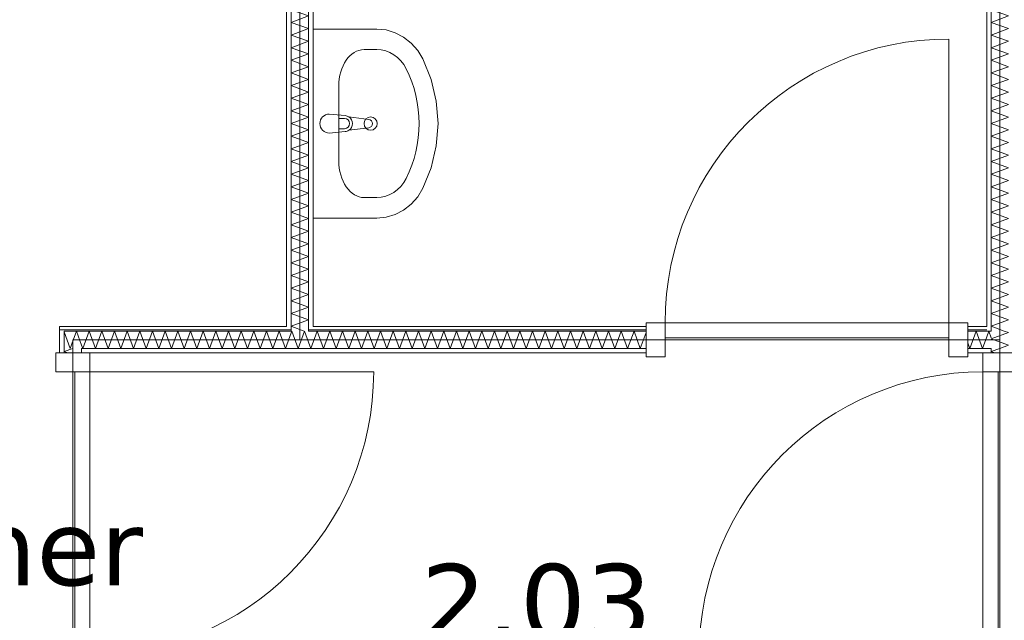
# Model space of a CAD drawing. Header units: millimetres. Extents: x -14925 to 266687, y -3550 to 35834.
# Tile 70 of 244: x 22519 to 25121, y 1332 to 2920. Entities that reach past the tile are written whole.
import ezdxf
from ezdxf.enums import TextEntityAlignment as Align

# ---------------------------------------------------------------- set-up
doc = ezdxf.new("R2010")
doc.units = ezdxf.units.MM
doc.header["$MEASUREMENT"] = 0
for name, color, linetype in [('New_21 Buitenwanden Laagscheidingslijnen', 7, 'Continuous'), ('New_22 C Binnenwanden', 7, 'Continuous'), ('New_22 C Binnenwanden Deuren', 7, 'Continuous'), ('New_22 C Binnenwanden Doorsnede-arcering', 7, 'Continuous'), ('New_22 C Binnenwanden Laagscheidingslijnen', 7, 'Continuous'), ('New_74 Sanitair', 7, 'Continuous'), ('New_Z Gebruiksopp', 7, 'Continuous'), ('New_Z Gebruiksopp Zone omranding', 7, 'Continuous'), ('New_Z Gebruiksopp Zone tekst', 7, 'Continuous')]:
    doc.layers.add(name, color=color, linetype=linetype)
doc.styles.add('GENERATED_STYLE_1', font='verdana.ttf')
doc.styles.add('GENERATED_STYLE_2', font='verdana.ttf')
pattern_1 = [(270, (0, 0), (100, 0), [])]
pattern_2 = [(180, (0, 0), (0, 100), [])]

# ---------------------------------------------------------------- blocks, each defined once
blk = doc.blocks.new('gang_2.03_60_3', base_point=(23885, 1614))
at = {"layer": 'New_Z Gebruiksopp Zone tekst', "color": 2, "lineweight": 0}
for tag, style, p in [('DUMMY_941', 'GENERATED_STYLE_1', (23885, 1551.9)), ('DUMMY_942', 'GENERATED_STYLE_2', (23885, 1054.7))]:
    blk.add_attdef(tag, text='', height=200, dxfattribs=dict(at, style=style)).set_placement(p, align=Align.TOP_LEFT)
for tag, style, p in [('ROOM_NUMBER', 'GENERATED_STYLE_1', (23885, 1481.1)), ('ROOM_NAME', 'GENERATED_STYLE_2', (23885, 980.4))]:
    blk.add_attdef(tag, text='', height=200, dxfattribs=dict(at, style=style)).set_placement(p, align=Align.TOP_CENTER)
blk = doc.blocks.new('slaapkamer_2.04_64_3', base_point=(22042.5, 2250))
at = {"layer": 'New_Z Gebruiksopp Zone tekst', "color": 2, "lineweight": 0}
for tag, style, p in [('DUMMY_941', 'GENERATED_STYLE_1', (22042.5, 2187.9)), ('DUMMY_942', 'GENERATED_STYLE_2', (22042.5, 1690.7))]:
    blk.add_attdef(tag, text='', height=200, dxfattribs=dict(at, style=style)).set_placement(p, align=Align.TOP_LEFT)
for tag, style, p in [('ROOM_NUMBER', 'GENERATED_STYLE_1', (22042.5, 2117.1)), ('ROOM_NAME', 'GENERATED_STYLE_2', (22042.5, 1624.8))]:
    blk.add_attdef(tag, text='', height=200, dxfattribs=dict(at, style=style)).set_placement(p, align=Align.TOP_CENTER)
blk = doc.blocks.new('*X1126')
at = {"layer": 'New_22 C Binnenwanden Doorsnede-arcering', "color": 7, "linetype": 'Continuous', "lineweight": 0}
for p, q in [((25087, 4319.6), (25101.8, 4325)), ((25087, 4319.6), (25133, 4302.9)), ((25087, 4286.1), (25133, 4302.9)), ((25087, 4286.1), (25133, 4269.4)), ((25087, 4252.6), (25133, 4269.4)), ((25087, 4252.6), (25133, 4235.9)), ((25087, 4219.1), (25133, 4235.9)), ((25087, 4219.1), (25133, 4202.4)), ((25087, 4185.7), (25133, 4202.4)), ((25087, 4185.7), (25133, 4168.9)), ((25087, 4152.2), (25133, 4168.9)), ((25087, 4152.2), (25133, 4135.4)), ((25087, 4118.7), (25133, 4135.4)), ((25087, 4118.7), (25133, 4101.9)), ((25087, 4085.2), (25133, 4101.9)), ((25087, 4085.2), (25133, 4068.5)), ((25087, 4051.7), (25133, 4068.5)), ((25087, 4051.7), (25133, 4035)), ((25087, 4018.2), (25133, 4035)), ((25087, 4018.2), (25133, 4001.5)), ((25087, 3984.7), (25133, 4001.5)), ((25087, 3984.7), (25133, 3968)), ((25087, 3951.3), (25133, 3968)), ((25087, 3951.3), (25133, 3934.5)), ((25087, 3917.8), (25133, 3934.5)), ((25087, 3917.8), (25133, 3901)), ((25087, 3884.3), (25133, 3901)), ((25087, 3884.3), (25133, 3867.5)), ((25087, 3850.8), (25133, 3867.5)), ((25087, 3850.8), (25133, 3834.1)), ((25087, 3817.3), (25133, 3834.1)), ((25087, 3817.3), (25133, 3800.6)), ((25087, 3783.8), (25133, 3800.6)), ((25087, 3783.8), (25133, 3767.1)), ((25087, 3750.3), (25133, 3767.1)), ((25087, 3750.3), (25133, 3733.6)), ((25087, 3716.9), (25133, 3733.6)), ((25087, 3716.9), (25133, 3700.1)), ((25087, 3683.4), (25133, 3700.1)), ((25087, 3683.4), (25133, 3666.6)), ((25087, 3649.9), (25133, 3666.6)), ((25087, 3649.9), (25133, 3633.2)), ((25087, 3616.4), (25133, 3633.2)), ((25087, 3616.4), (25133, 3599.7)), ((25087, 3582.9), (25133, 3599.7)), ((25087, 3582.9), (25133, 3566.2)), ((25087, 3549.4), (25133, 3566.2)), ((25087, 3549.4), (25133, 3532.7)), ((25087, 3516), (25133, 3532.7)), ((25087, 3516), (25133, 3499.2)), ((25087, 3482.5), (25133, 3499.2)), ((25087, 3482.5), (25133, 3465.7)), ((25087, 3449), (25133, 3465.7)), ((25087, 3449), (25133, 3432.2)), ((25087, 3415.5), (25133, 3432.2)), ((25087, 3415.5), (25133, 3398.8)), ((25087, 3382), (25133, 3398.8)), ((25087, 3382), (25133, 3365.3)), ((25087, 3348.5), (25133, 3365.3)), ((25087, 3348.5), (25133, 3331.8)), ((25087, 3315), (25133, 3331.8)), ((25087, 3315), (25133, 3298.3)), ((25087, 3281.6), (25133, 3298.3)), ((25087, 3281.6), (25133, 3264.8)), ((25087, 3248.1), (25133, 3264.8)), ((25087, 3248.1), (25133, 3231.3)), ((25087, 3214.6), (25133, 3231.3)), ((25087, 3214.6), (25133, 3197.8)), ((25087, 3181.1), (25133, 3197.8)), ((25087, 3181.1), (25133, 3164.4)), ((25087, 3147.6), (25133, 3164.4)), ((25087, 3147.6), (25133, 3130.9)), ((25087, 3114.1), (25133, 3130.9)), ((25087, 3114.1), (25133, 3097.4)), ((25087, 3080.6), (25133, 3097.4)), ((25087, 3080.6), (25133, 3063.9)), ((25087, 3047.2), (25133, 3063.9)), ((25087, 3047.2), (25133, 3030.4)), ((25087, 3013.7), (25133, 3030.4)), ((25087, 3013.7), (25133, 2996.9)), ((25087, 2980.2), (25133, 2996.9)), ((25087, 2980.2), (25133, 2963.4)), ((25087, 2946.7), (25133, 2963.4)), ((25087, 2946.7), (25133, 2930)), ((25087, 2913.2), (25133, 2930)), ((25087, 2913.2), (25133, 2896.5)), ((25087, 2879.7), (25133, 2896.5)), ((25087, 2879.7), (25133, 2863)), ((25087, 2846.2), (25133, 2863)), ((25087, 2846.2), (25133, 2829.5)), ((25087, 2812.8), (25133, 2829.5)), ((25087, 2812.8), (25133, 2796)), ((25087, 2779.3), (25133, 2796)), ((25087, 2779.3), (25133, 2762.5)), ((25087, 2745.8), (25133, 2762.5)), ((25087, 2745.8), (25133, 2729)), ((25087, 2712.3), (25133, 2729)), ((25087, 2712.3), (25133, 2695.6)), ((25087, 2678.8), (25133, 2695.6)), ((25087, 2678.8), (25133, 2662.1)), ((25087, 2645.3), (25133, 2662.1)), ((25087, 2645.3), (25133, 2628.6)), ((25087, 2611.9), (25133, 2628.6)), ((25087, 2611.9), (25133, 2595.1)), ((25087, 2578.4), (25133, 2595.1)), ((25087, 2578.4), (25133, 2561.6)), ((25087, 2544.9), (25133, 2561.6)), ((25087, 2544.9), (25133, 2528.1)), ((25087, 2511.4), (25133, 2528.1)), ((25087, 2511.4), (25133, 2494.7)), ((25087, 2477.9), (25133, 2494.7)), ((25087, 2477.9), (25133, 2461.2)), ((25087, 2444.4), (25133, 2461.2)), ((25087, 2444.4), (25133, 2427.7)), ((25087, 2410.9), (25133, 2427.7)), ((25087, 2410.9), (25133, 2394.2)), ((25087, 2377.5), (25133, 2394.2)), ((25087, 2377.5), (25133, 2360.7)), ((25087, 2344), (25133, 2360.7)), ((25087, 2344), (25133, 2327.2)), ((25087, 2310.5), (25133, 2327.2)), ((25087, 2310.5), (25133, 2293.7)), ((25087, 2277), (25133, 2293.7)), ((25087, 2277), (25133, 2260.3)), ((25087, 2243.5), (25133, 2260.3)), ((25087, 2243.5), (25133, 2226.8)), ((25087, 2210), (25133, 2226.8)), ((25087, 2210), (25133, 2193.3)), ((25087, 2176.5), (25133, 2193.3)), ((25087, 2176.5), (25133, 2159.8)), ((25087, 2143.1), (25133, 2159.8)), ((25087, 2143.1), (25133, 2126.3)), ((25087, 2109.6), (25133, 2126.3)), ((25087, 2109.6), (25121.5, 2097))]:
    blk.add_line(p, q, dxfattribs=at)
blk = doc.blocks.new('*X1127')
at = {"layer": 'New_22 C Binnenwanden Doorsnede-arcering', "color": 7, "linetype": 'Continuous', "lineweight": 0}
for p, q in [((25087, 2076.1), (25133, 2092.8)), ((25121.5, 2097), (25133, 2092.8)), ((25087, 2076.1), (25133, 2059.3)), ((25110.1, 2051), (25133, 2059.3))]:
    blk.add_line(p, q, dxfattribs=at)
blk = doc.blocks.new('*X1128')
at = {"layer": 'New_22 C Binnenwanden Doorsnede-arcering', "color": 7, "linetype": 'Continuous', "lineweight": 0}
for q in [(25110.1, 2051), (25096.9, 2039)]:
    blk.add_line((25087, 2042.6), q, dxfattribs=at)
blk = doc.blocks.new('D1 bl 26[40]_3')
at = {"layer": 'New_22 C Binnenwanden Deuren', "color": 7, "linetype": 'Continuous', "lineweight": 0}
for p, q in [((25065, 1989), (25065, 2039)), ((25065, 2039), (25155, 2039)), ((25075, 2039), (25087, 2039)), ((25087, 2039), (25133, 2039)), ((25133, 2039), (25145, 2039)), ((25155, 2039), (25155, 1989)), ((25155, 1989), (25065, 1989)), ((25065, 1989), (25065, 1239)), ((25105, 1989), (25065, 1989)), ((25105, 1239), (25105, 1989)), ((25065, 1239), (24315, 1239)), ((25065, 1189), (25065, 1239)), ((25065, 1239), (25155, 1239)), ((25065, 1239), (25105, 1239)), ((25155, 1239), (25155, 1189)), ((25155, 1189), (25065, 1189)), ((25075, 1189), (25087, 1189)), ((25087, 1189), (25133, 1189)), ((25133, 1189), (25145, 1189))]:
    blk.add_line(p, q, dxfattribs=at)
blk.add_arc((25065, 1239), 750, 90, 180, dxfattribs=at)
blk = doc.blocks.new('Wall_177_3', base_point=(25110, 4325))
at = {"layer": 'New_22 C Binnenwanden Doorsnede-arcering', "linetype": 'Continuous', "lineweight": 0, "true_color": 0x000000}
h = blk.add_hatch(dxfattribs=at)
h.set_pattern_fill('325_Houtachtig_plaatmate_E2', color=18, style=0, pattern_type=2)
h.set_pattern_definition(pattern_1)
h.paths.add_polyline_path([(25087, 2109), (25087, 4325), (25075, 4325), (25075, 2109)])
h = blk.add_hatch(dxfattribs=at)
h.set_pattern_fill('325_Houtachtig_plaatmate_E2', color=18, style=0, pattern_type=2)
h.set_pattern_definition(pattern_1)
h.paths.add_polyline_path([(25087, 2097), (25087, 2109), (25075, 2109), (25075, 2097)])
h = blk.add_hatch(dxfattribs=at)
h.set_pattern_fill('325_Houtachtig_plaatmate_E2', color=18, style=0, pattern_type=2)
h.set_pattern_definition(pattern_1)
h.paths.add_polyline_path([(25087, 2039), (25087, 2051), (25075, 2051), (25075, 2039)])
at = {"layer": 'New_22 C Binnenwanden', "color": 1, "linetype": 'Continuous', "lineweight": 0}
for p, q in [((25075, 2039), (25087, 2039)), ((25087, 2039), (25133, 2039))]:
    blk.add_line(p, q, dxfattribs=at)
at = {"layer": 'New_22 C Binnenwanden', "color": 1, "linetype": 'Continuous', "lineweight": 0, "flags": 128}
blk.add_lwpolyline([(25075, 4325), (25075, 2109)], dxfattribs=at)
at = {"layer": 'New_22 C Binnenwanden Laagscheidingslijnen', "color": 1, "linetype": 'Continuous', "lineweight": 0}
for p, q in [((25087, 4325), (25087, 2097)), ((25087, 2097), (25075, 2097)), ((25075, 2051), (25087, 2051)), ((25087, 2051), (25087, 2039))]:
    blk.add_line(p, q, dxfattribs=at)
at = {"layer": 'New_22 C Binnenwanden', "color": 1, "lineweight": 0}
for name in ['*X1126', '*X1127', '*X1128']:
    blk.add_blockref(name, (0, 0), dxfattribs=at)
at = {"layer": 'New_22 C Binnenwanden Deuren', "color": 7, "linetype": 'Continuous', "lineweight": 0}
blk.add_blockref('D1 bl 26[40]_3', (0, 0), dxfattribs=at)
blk = doc.blocks.new('*X1131')
at = {"layer": 'New_22 C Binnenwanden Doorsnede-arcering', "color": 7, "linetype": 'Continuous', "lineweight": 0}
for p in [(23251.8, 4325), (23281.2, 4337)]:
    blk.add_line(p, (23283, 4336.3), dxfattribs=at)
blk = doc.blocks.new('*X1132')
at = {"layer": 'New_22 C Binnenwanden Doorsnede-arcering', "color": 7, "linetype": 'Continuous', "lineweight": 0}
blk.add_line((23238.6, 2109), (23271.5, 2097), dxfattribs=at)
blk = doc.blocks.new('*X1133')
at = {"layer": 'New_22 C Binnenwanden Doorsnede-arcering', "color": 7, "linetype": 'Continuous', "lineweight": 0}
for p, q in [((23237, 4319.6), (23251.8, 4325)), ((23237, 4319.6), (23283, 4302.9)), ((23237, 4286.1), (23283, 4302.9)), ((23237, 4286.1), (23283, 4269.4)), ((23237, 4252.6), (23283, 4269.4)), ((23237, 4252.6), (23283, 4235.9)), ((23237, 4219.1), (23283, 4235.9)), ((23237, 4219.1), (23283, 4202.4)), ((23237, 4185.7), (23283, 4202.4)), ((23237, 4185.7), (23283, 4168.9)), ((23237, 4152.2), (23283, 4168.9)), ((23237, 4152.2), (23283, 4135.4)), ((23237, 4118.7), (23283, 4135.4)), ((23237, 4118.7), (23283, 4101.9)), ((23237, 4085.2), (23283, 4101.9)), ((23237, 4085.2), (23283, 4068.5)), ((23237, 4051.7), (23283, 4068.5)), ((23237, 4051.7), (23283, 4035)), ((23237, 4018.2), (23283, 4035)), ((23237, 4018.2), (23283, 4001.5)), ((23237, 3984.7), (23283, 4001.5)), ((23237, 3984.7), (23283, 3968)), ((23237, 3951.3), (23283, 3968)), ((23237, 3951.3), (23283, 3934.5)), ((23237, 3917.8), (23283, 3934.5)), ((23237, 3917.8), (23283, 3901)), ((23237, 3884.3), (23283, 3901)), ((23237, 3884.3), (23283, 3867.5)), ((23237, 3850.8), (23283, 3867.5)), ((23237, 3850.8), (23283, 3834.1)), ((23237, 3817.3), (23283, 3834.1)), ((23237, 3817.3), (23283, 3800.6)), ((23237, 3783.8), (23283, 3800.6)), ((23237, 3783.8), (23283, 3767.1)), ((23237, 3750.3), (23283, 3767.1)), ((23237, 3750.3), (23283, 3733.6)), ((23237, 3716.9), (23283, 3733.6)), ((23237, 3716.9), (23283, 3700.1)), ((23237, 3683.4), (23283, 3700.1)), ((23237, 3683.4), (23283, 3666.6)), ((23237, 3649.9), (23283, 3666.6)), ((23237, 3649.9), (23283, 3633.2)), ((23237, 3616.4), (23283, 3633.2)), ((23237, 3616.4), (23283, 3599.7)), ((23237, 3582.9), (23283, 3599.7)), ((23237, 3582.9), (23283, 3566.2)), ((23237, 3549.4), (23283, 3566.2)), ((23237, 3549.4), (23283, 3532.7)), ((23237, 3516), (23283, 3532.7)), ((23237, 3516), (23283, 3499.2)), ((23237, 3482.5), (23283, 3499.2)), ((23237, 3482.5), (23283, 3465.7)), ((23237, 3449), (23283, 3465.7)), ((23237, 3449), (23283, 3432.2)), ((23237, 3415.5), (23283, 3432.2)), ((23237, 3415.5), (23283, 3398.8)), ((23237, 3382), (23283, 3398.8)), ((23237, 3382), (23283, 3365.3)), ((23237, 3348.5), (23283, 3365.3)), ((23237, 3348.5), (23283, 3331.8)), ((23237, 3315), (23283, 3331.8)), ((23237, 3315), (23283, 3298.3)), ((23237, 3281.6), (23283, 3298.3)), ((23237, 3281.6), (23283, 3264.8)), ((23237, 3248.1), (23283, 3264.8)), ((23237, 3248.1), (23259.2, 3240))]:
    blk.add_line(p, q, dxfattribs=at)
blk = doc.blocks.new('*X1134')
at = {"layer": 'New_22 C Binnenwanden Doorsnede-arcering', "color": 7, "linetype": 'Continuous', "lineweight": 0}
for p, q in [((23237, 3214.6), (23283, 3231.3)), ((23259.2, 3240), (23283, 3231.3)), ((23237, 3214.6), (23283, 3197.8)), ((23272.4, 3194), (23283, 3197.8))]:
    blk.add_line(p, q, dxfattribs=at)
blk = doc.blocks.new('*X1135')
at = {"layer": 'New_22 C Binnenwanden Doorsnede-arcering', "color": 7, "linetype": 'Continuous', "lineweight": 0}
for p, q in [((23237, 3181.1), (23272.4, 3194)), ((23237, 3181.1), (23283, 3164.4)), ((23237, 3147.6), (23283, 3164.4)), ((23237, 3147.6), (23283, 3130.9)), ((23237, 3114.1), (23283, 3130.9)), ((23237, 3114.1), (23283, 3097.4)), ((23237, 3080.6), (23283, 3097.4)), ((23237, 3080.6), (23283, 3063.9)), ((23237, 3047.2), (23283, 3063.9)), ((23237, 3047.2), (23283, 3030.4)), ((23237, 3013.7), (23283, 3030.4)), ((23237, 3013.7), (23283, 2996.9)), ((23237, 2980.2), (23283, 2996.9)), ((23237, 2980.2), (23283, 2963.4)), ((23237, 2946.7), (23283, 2963.4)), ((23237, 2946.7), (23283, 2930)), ((23237, 2913.2), (23283, 2930)), ((23237, 2913.2), (23283, 2896.5)), ((23237, 2879.7), (23283, 2896.5)), ((23237, 2879.7), (23283, 2863)), ((23237, 2846.2), (23283, 2863)), ((23237, 2846.2), (23283, 2829.5)), ((23237, 2812.8), (23283, 2829.5)), ((23237, 2812.8), (23283, 2796)), ((23237, 2779.3), (23283, 2796)), ((23237, 2779.3), (23283, 2762.5)), ((23237, 2745.8), (23283, 2762.5)), ((23237, 2745.8), (23283, 2729)), ((23237, 2712.3), (23283, 2729)), ((23237, 2712.3), (23283, 2695.6)), ((23237, 2678.8), (23283, 2695.6)), ((23237, 2678.8), (23283, 2662.1)), ((23237, 2645.3), (23283, 2662.1)), ((23237, 2645.3), (23283, 2628.6)), ((23237, 2611.9), (23283, 2628.6)), ((23237, 2611.9), (23283, 2595.1)), ((23237, 2578.4), (23283, 2595.1)), ((23237, 2578.4), (23283, 2561.6)), ((23237, 2544.9), (23283, 2561.6)), ((23237, 2544.9), (23283, 2528.1)), ((23237, 2511.4), (23283, 2528.1)), ((23237, 2511.4), (23283, 2494.7)), ((23237, 2477.9), (23283, 2494.7)), ((23237, 2477.9), (23283, 2461.2)), ((23237, 2444.4), (23283, 2461.2)), ((23237, 2444.4), (23283, 2427.7)), ((23237, 2410.9), (23283, 2427.7)), ((23237, 2410.9), (23283, 2394.2)), ((23237, 2377.5), (23283, 2394.2)), ((23237, 2377.5), (23283, 2360.7)), ((23237, 2344), (23283, 2360.7)), ((23237, 2344), (23283, 2327.2)), ((23237, 2310.5), (23283, 2327.2)), ((23237, 2310.5), (23283, 2293.7)), ((23237, 2277), (23283, 2293.7)), ((23237, 2277), (23283, 2260.3)), ((23237, 2243.5), (23283, 2260.3)), ((23237, 2243.5), (23283, 2226.8)), ((23237, 2210), (23283, 2226.8)), ((23237, 2210), (23283, 2193.3)), ((23237, 2176.5), (23283, 2193.3)), ((23237, 2176.5), (23283, 2159.8)), ((23237, 2143.1), (23283, 2159.8)), ((23237, 2143.1), (23283, 2126.3)), ((23237, 2109.6), (23283, 2126.3)), ((23237, 2109.6), (23238.6, 2109))]:
    blk.add_line(p, q, dxfattribs=at)
blk = doc.blocks.new('Wall_178_3', base_point=(23260, 4325))
at = {"layer": 'New_22 C Binnenwanden Doorsnede-arcering', "linetype": 'Continuous', "lineweight": 0, "true_color": 0x000000}
h = blk.add_hatch(dxfattribs=at)
h.set_pattern_fill('325_Houtachtig_plaatmate_E2', color=18, style=0, pattern_type=2)
h.set_pattern_definition(pattern_1)
h.paths.add_polyline_path([(23225, 4325), (23225, 2109), (23237, 2109), (23237, 4325)])
h = blk.add_hatch(dxfattribs=at)
h.set_pattern_fill('325_Houtachtig_plaatmate_E2', color=18, style=0, pattern_type=2)
h.set_pattern_definition(pattern_1)
h.paths.add_polyline_path([(23295, 3252), (23295, 4325), (23283, 4325), (23283, 3252)])
h = blk.add_hatch(dxfattribs=at)
h.set_pattern_fill('325_Houtachtig_plaatmate_E2', color=18, style=0, pattern_type=2)
h.set_pattern_definition(pattern_1)
h.paths.add_polyline_path([(23295, 3240), (23295, 3252), (23283, 3252), (23283, 3240)])
h = blk.add_hatch(dxfattribs=at)
h.set_pattern_fill('325_Houtachtig_plaatmate_E2', color=18, style=0, pattern_type=2)
h.set_pattern_definition(pattern_1)
h.paths.add_polyline_path([(23295, 3182), (23295, 3194), (23283, 3194), (23283, 3182)])
h = blk.add_hatch(dxfattribs=at)
h.set_pattern_fill('325_Houtachtig_plaatmate_E2', color=18, style=0, pattern_type=2)
h.set_pattern_definition(pattern_1)
h.paths.add_polyline_path([(23283, 3182), (23283, 2109), (23295, 2109), (23295, 3182)])
at = {"layer": 'New_22 C Binnenwanden', "color": 1, "linetype": 'Continuous', "lineweight": 0, "flags": 128}
for points in [[(23225, 4325), (23225, 2109)], [(23295, 3252), (23295, 4325)], [(23295, 2109), (23295, 3182)]]:
    blk.add_lwpolyline(points, dxfattribs=at)
at = {"layer": 'New_22 C Binnenwanden Laagscheidingslijnen', "color": 1, "linetype": 'Continuous', "lineweight": 0}
for p, q in [((23237, 4337), (23237, 4325)), ((23237, 4325), (23237, 3240)), ((23283, 4325), (23283, 4337)), ((23283, 4325), (23283, 3252)), ((23237, 3240), (23237, 3194)), ((23283, 3252), (23283, 3240)), ((23295, 3240), (23283, 3240)), ((23237, 3194), (23237, 2109)), ((23283, 3194), (23295, 3194)), ((23283, 3194), (23283, 3182)), ((23283, 3182), (23283, 2109)), ((23237, 2109), (23237, 2097)), ((23283, 2097), (23283, 2109))]:
    blk.add_line(p, q, dxfattribs=at)
at = {"layer": 'New_22 C Binnenwanden', "color": 1, "lineweight": 0}
for name in ['*X1133', '*X1131', '*X1134', '*X1135', '*X1132']:
    blk.add_blockref(name, (0, 0), dxfattribs=at)
blk = doc.blocks.new('*X1164')
at = {"layer": 'New_22 C Binnenwanden Doorsnede-arcering', "color": 7, "linetype": 'Continuous', "lineweight": 0}
for p in [(22637, 2094.4), (22660.8, 2073.2)]:
    blk.add_line(p, (22652.8, 2051), dxfattribs=at)
blk = doc.blocks.new('*X1165')
at = {"layer": 'New_22 C Binnenwanden Doorsnede-arcering', "color": 7, "linetype": 'Continuous', "lineweight": 0}
for q in [(25075, 2082), (25087, 2079)]:
    blk.add_line((25080.5, 2097), q, dxfattribs=at)
blk = doc.blocks.new('*X1166')
at = {"layer": 'New_22 C Binnenwanden Doorsnede-arcering', "color": 7, "linetype": 'Continuous', "lineweight": 0}
for p, q in [((23305.7, 2097), (23289, 2051)), ((23305.7, 2097), (23322.5, 2051)), ((23339.2, 2097), (23322.5, 2051)), ((23339.2, 2097), (23356, 2051)), ((23372.7, 2097), (23356, 2051)), ((23372.7, 2097), (23389.5, 2051)), ((23406.2, 2097), (23389.5, 2051)), ((23406.2, 2097), (23422.9, 2051)), ((23439.7, 2097), (23422.9, 2051)), ((23439.7, 2097), (23456.4, 2051)), ((23473.2, 2097), (23456.4, 2051)), ((23473.2, 2097), (23489.9, 2051)), ((23506.7, 2097), (23489.9, 2051)), ((23506.7, 2097), (23523.4, 2051)), ((23540.1, 2097), (23523.4, 2051)), ((23540.1, 2097), (23556.9, 2051)), ((23573.6, 2097), (23556.9, 2051)), ((23573.6, 2097), (23590.4, 2051)), ((23607.1, 2097), (23590.4, 2051)), ((23607.1, 2097), (23623.9, 2051)), ((23640.6, 2097), (23623.9, 2051)), ((23640.6, 2097), (23657.3, 2051)), ((23674.1, 2097), (23657.3, 2051)), ((23674.1, 2097), (23690.8, 2051)), ((23707.6, 2097), (23690.8, 2051)), ((23707.6, 2097), (23724.3, 2051)), ((23741.1, 2097), (23724.3, 2051)), ((23741.1, 2097), (23757.8, 2051)), ((23774.5, 2097), (23757.8, 2051)), ((23774.5, 2097), (23791.3, 2051)), ((23808, 2097), (23791.3, 2051)), ((23808, 2097), (23824.8, 2051)), ((23841.5, 2097), (23824.8, 2051)), ((23841.5, 2097), (23858.2, 2051)), ((23875, 2097), (23858.2, 2051)), ((23875, 2097), (23891.7, 2051)), ((23908.5, 2097), (23891.7, 2051)), ((23908.5, 2097), (23925.2, 2051)), ((23942, 2097), (23925.2, 2051)), ((23942, 2097), (23958.7, 2051)), ((23975.4, 2097), (23958.7, 2051)), ((23975.4, 2097), (23992.2, 2051)), ((24008.9, 2097), (23992.2, 2051)), ((24008.9, 2097), (24025.7, 2051)), ((24042.4, 2097), (24025.7, 2051)), ((24042.4, 2097), (24059.2, 2051)), ((24075.9, 2097), (24059.2, 2051)), ((24075.9, 2097), (24092.6, 2051)), ((24109.4, 2097), (24092.6, 2051)), ((24109.4, 2097), (24126.1, 2051)), ((24142.9, 2097), (24126.1, 2051)), ((24142.9, 2097), (24159.6, 2051)), ((24175, 2093.3), (24159.6, 2051)), ((23283, 2067.5), (23289, 2051))]:
    blk.add_line(p, q, dxfattribs=at)
blk = doc.blocks.new('*X1167')
at = {"layer": 'New_22 C Binnenwanden Doorsnede-arcering', "color": 7, "linetype": 'Continuous', "lineweight": 0}
for p, q in [((25047, 2097), (25030.2, 2051)), ((25047, 2097), (25063.7, 2051)), ((25075, 2082), (25063.7, 2051)), ((25025, 2065.4), (25030.2, 2051))]:
    blk.add_line(p, q, dxfattribs=at)
blk = doc.blocks.new('*X1168')
at = {"layer": 'New_22 C Binnenwanden Doorsnede-arcering', "color": 7, "linetype": 'Continuous', "lineweight": 0}
for p, q in [((23238.8, 2097), (23237, 2092.1)), ((23238.8, 2097), (23255.5, 2051)), ((23272.3, 2097), (23255.5, 2051)), ((23272.3, 2097), (23283, 2067.5))]:
    blk.add_line(p, q, dxfattribs=at)
blk = doc.blocks.new('*X1169')
at = {"layer": 'New_22 C Binnenwanden Doorsnede-arcering', "color": 7, "linetype": 'Continuous', "lineweight": 0}
for p, q in [((22703, 2097), (22686.3, 2051)), ((22703, 2097), (22719.7, 2051)), ((22736.5, 2097), (22719.7, 2051)), ((22736.5, 2097), (22753.2, 2051)), ((22770, 2097), (22753.2, 2051)), ((22770, 2097), (22786.7, 2051)), ((22803.5, 2097), (22786.7, 2051)), ((22803.5, 2097), (22820.2, 2051)), ((22836.9, 2097), (22820.2, 2051)), ((22836.9, 2097), (22853.7, 2051)), ((22870.4, 2097), (22853.7, 2051)), ((22870.4, 2097), (22887.2, 2051)), ((22903.9, 2097), (22887.2, 2051)), ((22903.9, 2097), (22920.7, 2051)), ((22937.4, 2097), (22920.7, 2051)), ((22937.4, 2097), (22954.1, 2051)), ((22970.9, 2097), (22954.1, 2051)), ((22970.9, 2097), (22987.6, 2051)), ((23004.4, 2097), (22987.6, 2051)), ((23004.4, 2097), (23021.1, 2051)), ((23037.9, 2097), (23021.1, 2051)), ((23037.9, 2097), (23054.6, 2051)), ((23071.3, 2097), (23054.6, 2051)), ((23071.3, 2097), (23088.1, 2051)), ((23104.8, 2097), (23088.1, 2051)), ((23104.8, 2097), (23121.6, 2051)), ((23138.3, 2097), (23121.6, 2051)), ((23138.3, 2097), (23155.1, 2051)), ((23171.8, 2097), (23155.1, 2051)), ((23171.8, 2097), (23188.5, 2051)), ((23205.3, 2097), (23188.5, 2051)), ((23205.3, 2097), (23222, 2051)), ((23237, 2092.1), (23222, 2051)), ((22683, 2060), (22686.3, 2051))]:
    blk.add_line(p, q, dxfattribs=at)
blk = doc.blocks.new('*X1170')
at = {"layer": 'New_22 C Binnenwanden Doorsnede-arcering', "color": 7, "linetype": 'Continuous', "lineweight": 0}
for q in [(22660.8, 2073.2), (22683, 2060)]:
    blk.add_line((22669.5, 2097), q, dxfattribs=at)
blk = doc.blocks.new('D1 bl 26[44]_3')
at = {"layer": 'New_22 C Binnenwanden Deuren', "color": 7, "linetype": 'Continuous', "lineweight": 0}
for p, q in [((24975, 2119), (24975, 2869)), ((24225, 2119), (24175, 2119)), ((24175, 2119), (24175, 2029)), ((24175, 2109), (24175, 2097)), ((24225, 2029), (24225, 2119)), ((24225, 2119), (24975, 2119)), ((24225, 2079), (24225, 2119)), ((25025, 2119), (24975, 2119)), ((24975, 2119), (24975, 2029)), ((24975, 2119), (24975, 2079)), ((25025, 2029), (25025, 2119)), ((25025, 2109), (25025, 2097)), ((24175, 2097), (24175, 2051)), ((25025, 2097), (25025, 2051)), ((24975, 2079), (24225, 2079)), ((24175, 2051), (24175, 2039)), ((25025, 2051), (25025, 2039)), ((24175, 2029), (24225, 2029)), ((24975, 2029), (25025, 2029))]:
    blk.add_line(p, q, dxfattribs=at)
blk.add_arc((24975, 2119), 750, 90, 180, dxfattribs=at)
blk = doc.blocks.new('Wall_182_3', base_point=(25110, 2074))
at = {"layer": 'New_22 C Binnenwanden Doorsnede-arcering', "linetype": 'Continuous', "lineweight": 0, "true_color": 0x000000}
h = blk.add_hatch(dxfattribs=at)
h.set_pattern_fill('325_Houtachtig_plaatmate_E2', color=18, style=0, pattern_type=2)
h.set_pattern_definition(pattern_2)
h.paths.add_polyline_path([(22637, 2097), (22625, 2109), (22625, 2097)])
h = blk.add_hatch(dxfattribs=at)
h.set_pattern_fill('325_Houtachtig_plaatmate_E2', color=18, style=0, pattern_type=2)
h.set_pattern_definition(pattern_2)
h.paths.add_polyline_path([(22637, 2109), (22625, 2109), (22637, 2097)])
h = blk.add_hatch(dxfattribs=at)
h.set_pattern_fill('325_Houtachtig_plaatmate_E2', color=18, style=0, pattern_type=2)
h.set_pattern_definition(pattern_2)
h.paths.add_polyline_path([(22637, 2097), (23225, 2097), (23225, 2109), (22637, 2109)])
h = blk.add_hatch(dxfattribs=at)
h.set_pattern_fill('325_Houtachtig_plaatmate_E2', color=18, style=0, pattern_type=2)
h.set_pattern_definition(pattern_2)
h.paths.add_polyline_path([(23225, 2097), (23237, 2097), (23237, 2109), (23225, 2109)])
h = blk.add_hatch(dxfattribs=at)
h.set_pattern_fill('325_Houtachtig_plaatmate_E2', color=18, style=0, pattern_type=2)
h.set_pattern_definition(pattern_2)
h.paths.add_polyline_path([(23283, 2097), (23295, 2097), (23295, 2109), (23283, 2109)])
h = blk.add_hatch(dxfattribs=at)
h.set_pattern_fill('325_Houtachtig_plaatmate_E2', color=18, style=0, pattern_type=2)
h.set_pattern_definition(pattern_2)
h.paths.add_polyline_path([(23295, 2109), (23295, 2097), (24175, 2097), (24175, 2109)])
h = blk.add_hatch(dxfattribs=at)
h.set_pattern_fill('325_Houtachtig_plaatmate_E2', color=18, style=0, pattern_type=2)
h.set_pattern_definition(pattern_2)
h.paths.add_polyline_path([(25025, 2097), (25075, 2097), (25075, 2109), (25025, 2109)])
h = blk.add_hatch(dxfattribs=at)
h.set_pattern_fill('325_Houtachtig_plaatmate_E2', color=18, style=0, pattern_type=2)
h.set_pattern_definition(pattern_2)
h.paths.add_polyline_path([(22695, 2039), (22683, 2051), (22683, 2039)])
h = blk.add_hatch(dxfattribs=at)
h.set_pattern_fill('325_Houtachtig_plaatmate_E2', color=18, style=0, pattern_type=2)
h.set_pattern_definition(pattern_2)
h.paths.add_polyline_path([(22695, 2051), (22683, 2051), (22695, 2039)])
h = blk.add_hatch(dxfattribs=at)
h.set_pattern_fill('325_Houtachtig_plaatmate_E2', color=18, style=0, pattern_type=2)
h.set_pattern_definition(pattern_2)
h.paths.add_polyline_path([(24175, 2051), (22695, 2051), (22695, 2039), (24175, 2039)])
h = blk.add_hatch(dxfattribs=at)
h.set_pattern_fill('325_Houtachtig_plaatmate_E2', color=18, style=0, pattern_type=2)
h.set_pattern_definition(pattern_2)
h.paths.add_polyline_path([(25075, 2051), (25025, 2051), (25025, 2039), (25075, 2039)])
at = {"layer": 'New_22 C Binnenwanden', "color": 1, "linetype": 'Continuous', "lineweight": 0}
for p, q in [((24175, 2109), (24175, 2097)), ((25025, 2109), (25025, 2097)), ((24175, 2097), (24175, 2051)), ((25025, 2097), (25025, 2051)), ((24175, 2051), (24175, 2039)), ((25025, 2051), (25025, 2039))]:
    blk.add_line(p, q, dxfattribs=at)
at = {"layer": 'New_22 C Binnenwanden', "color": 1, "linetype": 'Continuous', "lineweight": 0, "flags": 128}
for points in [[(22625, 2109), (22625, 2097)], [(23225, 2109), (22625, 2109)], [(24175, 2109), (23295, 2109)], [(25075, 2109), (25025, 2109)], [(22695, 2039), (24175, 2039)], [(25025, 2039), (25075, 2039)]]:
    blk.add_lwpolyline(points, dxfattribs=at)
at = {"layer": 'New_22 C Binnenwanden Laagscheidingslijnen', "color": 1, "linetype": 'Continuous', "lineweight": 0}
for p, q in [((23237, 2109), (23237, 2097)), ((23283, 2097), (23283, 2109)), ((22637, 2097), (22637, 2051)), ((22683, 2097), (22637, 2097)), ((23237, 2097), (22683, 2097)), ((24175, 2097), (23283, 2097)), ((25075, 2097), (25025, 2097)), ((25087, 2097), (25075, 2097)), ((22683, 2051), (22683, 2039)), ((22695, 2051), (22683, 2051)), ((24175, 2051), (22695, 2051)), ((25075, 2051), (25025, 2051)), ((25075, 2051), (25087, 2051))]:
    blk.add_line(p, q, dxfattribs=at)
at = {"layer": 'New_22 C Binnenwanden', "color": 1, "lineweight": 0}
for name in ['*X1164', '*X1170', '*X1169', '*X1168', '*X1166', '*X1167', '*X1165']:
    blk.add_blockref(name, (0, 0), dxfattribs=at)
at = {"layer": 'New_22 C Binnenwanden Deuren', "color": 7, "linetype": 'Continuous', "lineweight": 0}
blk.add_blockref('D1 bl 26[44]_3', (0, 0), dxfattribs=at)
blk = doc.blocks.new('*X1253')
at = {"layer": 'New_22 C Binnenwanden Doorsnede-arcering', "color": 7, "linetype": 'Continuous', "lineweight": 0}
for p in [(22649.2, 163), (22675.6, 148)]:
    blk.add_line(p, (22683, 150.7), dxfattribs=at)
blk = doc.blocks.new('*X1254')
at = {"layer": 'New_22 C Binnenwanden Doorsnede-arcering', "color": 7, "linetype": 'Continuous', "lineweight": 0}
for q in [(22657.8, 175), (22649.2, 163)]:
    blk.add_line((22637, 167.4), q, dxfattribs=at)
blk = doc.blocks.new('*X1255')
at = {"layer": 'New_22 C Binnenwanden Doorsnede-arcering', "color": 7, "linetype": 'Continuous', "lineweight": 0}
for p, q in [((22637, 1172), (22683, 1188.7)), ((22637, 1172), (22683, 1155.2)), ((22682.2, 1189), (22683, 1188.7)), ((22637, 1138.5), (22683, 1155.2)), ((22637, 1138.5), (22683, 1121.8)), ((22637, 1105), (22683, 1121.8)), ((22637, 1105), (22683, 1088.3)), ((22637, 1071.5), (22683, 1088.3)), ((22637, 1071.5), (22683, 1054.8)), ((22637, 1038), (22683, 1054.8)), ((22637, 1038), (22683, 1021.3)), ((22637, 1004.6), (22683, 1021.3)), ((22637, 1004.6), (22683, 987.8)), ((22637, 971.1), (22683, 987.8)), ((22637, 971.1), (22683, 954.3)), ((22637, 937.6), (22683, 954.3)), ((22637, 937.6), (22683, 920.8)), ((22637, 904.1), (22683, 920.8)), ((22637, 904.1), (22683, 887.4)), ((22637, 870.6), (22683, 887.4)), ((22637, 870.6), (22683, 853.9)), ((22637, 837.1), (22683, 853.9)), ((22637, 837.1), (22683, 820.4)), ((22637, 803.6), (22683, 820.4)), ((22637, 803.6), (22683, 786.9)), ((22637, 770.2), (22683, 786.9)), ((22637, 770.2), (22683, 753.4)), ((22637, 736.7), (22683, 753.4)), ((22637, 736.7), (22683, 719.9)), ((22637, 703.2), (22683, 719.9)), ((22637, 703.2), (22683, 686.4)), ((22637, 669.7), (22683, 686.4)), ((22637, 669.7), (22683, 653)), ((22637, 636.2), (22683, 653)), ((22637, 636.2), (22683, 619.5)), ((22637, 602.7), (22683, 619.5)), ((22637, 602.7), (22683, 586)), ((22637, 569.2), (22683, 586)), ((22637, 569.2), (22683, 552.5)), ((22637, 535.8), (22683, 552.5)), ((22637, 535.8), (22683, 519)), ((22637, 502.3), (22683, 519)), ((22637, 502.3), (22683, 485.5)), ((22637, 468.8), (22683, 485.5)), ((22637, 468.8), (22683, 452.1)), ((22637, 435.3), (22683, 452.1)), ((22637, 435.3), (22683, 418.6)), ((22637, 401.8), (22683, 418.6)), ((22637, 401.8), (22683, 385.1)), ((22637, 368.3), (22683, 385.1)), ((22637, 368.3), (22683, 351.6)), ((22637, 334.9), (22683, 351.6)), ((22637, 334.9), (22683, 318.1)), ((22637, 301.4), (22683, 318.1)), ((22637, 301.4), (22683, 284.6)), ((22637, 267.9), (22683, 284.6)), ((22637, 267.9), (22683, 251.1)), ((22637, 234.4), (22683, 251.1)), ((22637, 234.4), (22683, 217.7)), ((22637, 200.9), (22683, 217.7)), ((22637, 200.9), (22683, 184.2)), ((22657.8, 175), (22683, 184.2))]:
    blk.add_line(p, q, dxfattribs=at)
blk = doc.blocks.new('*X1256')
at = {"layer": 'New_22 C Binnenwanden Doorsnede-arcering', "color": 7, "linetype": 'Continuous', "lineweight": 0}
for q in [(22660.1, 2051), (22646.9, 2039)]:
    blk.add_line((22637, 2042.6), q, dxfattribs=at)
blk = doc.blocks.new('D1 bl 26[48]_3')
at = {"layer": 'New_22 C Binnenwanden Deuren', "color": 7, "linetype": 'Continuous', "lineweight": 0}
for p, q in [((22615, 1989), (22615, 2039)), ((22615, 2039), (22705, 2039)), ((22637, 2039), (22625, 2039)), ((22683, 2039), (22637, 2039)), ((22695, 2039), (22683, 2039)), ((22705, 2039), (22705, 1989)), ((22705, 1989), (22615, 1989)), ((22705, 1989), (22665, 1989)), ((22665, 1989), (22665, 1239)), ((22705, 1989), (23455, 1989)), ((22705, 1239), (22705, 1989)), ((22615, 1189), (22615, 1239)), ((22615, 1239), (22705, 1239)), ((22665, 1239), (22705, 1239)), ((22705, 1239), (22705, 1189)), ((22705, 1189), (22615, 1189)), ((22637, 1189), (22625, 1189)), ((22683, 1189), (22637, 1189)), ((22695, 1189), (22683, 1189))]:
    blk.add_line(p, q, dxfattribs=at)
blk.add_arc((22705, 1989), 750, 270, 0, dxfattribs=at)
blk = doc.blocks.new('Wall_202_3', base_point=(22660, 2074))
at = {"layer": 'New_22 C Binnenwanden Doorsnede-arcering', "linetype": 'Continuous', "lineweight": 0, "true_color": 0x000000}
h = blk.add_hatch(dxfattribs=at)
h.set_pattern_fill('325_Houtachtig_plaatmate_E2', color=18, style=0, pattern_type=2)
h.set_pattern_definition(pattern_1)
h.paths.add_polyline_path([(22625, 2097), (22625, 2039), (22637, 2039), (22637, 2097)])
h = blk.add_hatch(dxfattribs=at)
h.set_pattern_fill('325_Houtachtig_plaatmate_E2', color=18, style=0, pattern_type=2)
h.set_pattern_definition(pattern_1)
h.paths.add_polyline_path([(22625, 175), (22637, 175), (22637, 1189), (22625, 1189)])
h = blk.add_hatch(dxfattribs=at)
h.set_pattern_fill('325_Houtachtig_plaatmate_E2', color=18, style=0, pattern_type=2)
h.set_pattern_definition(pattern_1)
h.paths.add_polyline_path([(22695, 1189), (22683, 1189), (22683, 175), (22695, 175)])
h = blk.add_hatch(dxfattribs=at)
h.set_pattern_fill('325_Houtachtig_plaatmate_E2', color=18, style=0, pattern_type=2)
h.set_pattern_definition(pattern_1)
h.paths.add_polyline_path([(22637, 175), (22625, 175), (22625, 163), (22637, 163)])
h = blk.add_hatch(dxfattribs=at)
h.set_pattern_fill('325_Houtachtig_plaatmate_E2', color=18, style=0, pattern_type=2)
h.set_pattern_definition(pattern_1)
h.paths.add_polyline_path([(22695, 175), (22683, 175), (22683, 163), (22695, 163)])
at = {"layer": 'New_21 Buitenwanden Laagscheidingslijnen', "color": 1, "linetype": 'Continuous', "lineweight": 0}
for p, q in [((22625, 175), (22625, 163)), ((22637, 175), (22637, 163)), ((22637, 163), (22637, 148)), ((22683, 163), (22683, 175)), ((22683, 148), (22683, 163)), ((22695, 163), (22695, 175))]:
    blk.add_line(p, q, dxfattribs=at)
at = {"layer": 'New_22 C Binnenwanden', "color": 1, "linetype": 'Continuous', "lineweight": 0}
for p, q in [((22637, 2039), (22625, 2039)), ((22683, 2039), (22637, 2039)), ((22695, 2039), (22683, 2039)), ((22637, 1189), (22625, 1189)), ((22683, 1189), (22637, 1189)), ((22695, 1189), (22683, 1189))]:
    blk.add_line(p, q, dxfattribs=at)
at = {"layer": 'New_22 C Binnenwanden', "color": 1, "linetype": 'Continuous', "lineweight": 0, "flags": 128}
for points in [[(22625, 2097), (22625, 2039)], [(22625, 1189), (22625, 175)], [(22695, 175), (22695, 1189)]]:
    blk.add_lwpolyline(points, dxfattribs=at)
at = {"layer": 'New_22 C Binnenwanden Laagscheidingslijnen', "color": 1, "linetype": 'Continuous', "lineweight": 0}
for p, q in [((22637, 2097), (22637, 2051)), ((22637, 2051), (22637, 2039)), ((22683, 2051), (22683, 2039)), ((22637, 1189), (22637, 175)), ((22683, 1189), (22683, 175))]:
    blk.add_line(p, q, dxfattribs=at)
at = {"layer": 'New_22 C Binnenwanden', "color": 1, "lineweight": 0}
for name in ['*X1256', '*X1255', '*X1254', '*X1253']:
    blk.add_blockref(name, (0, 0), dxfattribs=at)
at = {"layer": 'New_22 C Binnenwanden Deuren', "color": 7, "linetype": 'Continuous', "lineweight": 0}
blk.add_blockref('D1 bl 26[48]_3', (0, 0), dxfattribs=at)
blk = doc.blocks.new('Wasbak 26[84]_3', base_point=(23295, 2645.5))
at = {"layer": 'New_74 Sanitair', "color": 7, "linetype": 'Continuous', "lineweight": 0}
for p, q in [((23429.4, 2841.2), (23463, 2841.2)), ((23362.7, 2546.5), (23362.7, 2744.5)), ((23377.5, 2659.1), (23362.6, 2659.1)), ((23362.6, 2659.1), (23362.6, 2631.9)), ((23362.6, 2631.9), (23377.5, 2631.9)), ((23429.4, 2449.8), (23463, 2449.8))]:
    blk.add_line(p, q, dxfattribs=at)
at = {"layer": 'New_74 Sanitair', "color": 7, "linetype": 'Continuous', "lineweight": 0, "flags": 128}
blk.add_lwpolyline([(23295, 2895.5), (23463, 2895.5), (23487.7, 2893.1), (23511.7, 2885.9), (23534.1, 2874.2), (23554.2, 2858.4), (23571.4, 2839), (23585.1, 2816.5), (23607.1, 2762.2), (23620.5, 2704.6), (23625, 2645.5), (23620.5, 2586.4), (23607.1, 2528.8), (23585.1, 2474.5), (23571.4, 2452), (23554.2, 2432.6), (23534.1, 2416.8), (23511.7, 2405.1), (23487.7, 2397.9), (23463, 2395.5), (23295, 2395.5)], close=True, dxfattribs=at)
blk.add_lwpolyline([(23337.7, 2670.5), (23379.7, 2666.5, -0.12102), (23389.2, 2663.2), (23442.1, 2656.6, -0.882566), (23442.1, 2634.4), (23389.2, 2627.8, -0.12102), (23379.7, 2624.5), (23337.7, 2620.5, -1)], format="xyb", close=True, dxfattribs=at)
at = {"layer": 'New_74 Sanitair', "color": 7, "linetype": 'Continuous', "lineweight": 0}
blk.add_circle((23446.9, 2645.5), 17.5, dxfattribs=at)
for centre, radius, start, end in [((23377.5, 2645.5), 13.6, 270, 90), ((23377.8, 2645.5), 21.1, 302.771, 57.229)]:
    blk.add_arc(centre, radius, start, end, dxfattribs=at)
for centre, major_axis, ratio, start_param, end_param in [((23429.4, 2744.4), (0, 96.7), 0.689608, 0, 1.570796), ((23463, 2744.5), (0, 96.6), 0.92, 5.209364, 6.283185), ((23295, 2645.5), (0, 304.3), 0.92, 4.215414, 5.209364), ((23429.4, 2546.6), (0, 96.7), 0.689608, 1.570796, 3.141593), ((23463, 2546.5), (0, 96.6), 0.92, 3.141593, 4.215414)]:
    blk.add_ellipse(centre, major_axis=major_axis, ratio=ratio, start_param=start_param, end_param=end_param, dxfattribs=at)

msp = doc.modelspace()

# ---------------------------------------------------------------- linework, layer by layer
at = {"layer": 'New_Z Gebruiksopp Zone omranding', "color": 254, "linetype": 'Continuous', "lineweight": 0, "true_color": 0xe4e3c5, "flags": 128}
for points in [[(20925, 4325), (20925, 3905), (20925, 175), (22660, 175), (22660, 2074), (23260, 2074), (23260, 4325)], [(25110, 4325), (25110, 1154), (26106, 1154), (26106, 175), (27375, 175), (27375, 4325)]]:
    msp.add_lwpolyline(points, close=True, dxfattribs=at)
at = {"layer": 'New_Z Gebruiksopp Zone omranding', "color": 121, "linetype": 'Continuous', "lineweight": 0, "true_color": 0x99e6e6, "flags": 128}
msp.add_lwpolyline([(25110, 2074), (25110, 4325), (23260, 4325), (23260, 2074)], close=True, dxfattribs=at)
at = {"layer": 'New_Z Gebruiksopp Zone omranding', "color": 254, "linetype": 'Continuous', "lineweight": 0, "true_color": 0xd1c2fc, "flags": 128}
msp.add_lwpolyline([(22660, 2074), (22660, 1154), (25110, 1154), (25110, 2074)], close=True, dxfattribs=at)

# ---------------------------------------------------------------- block references
at = {"layer": 'New_22 C Binnenwanden', "color": 1, "lineweight": 0}
for name, p in [('Wall_178_3', (23260, 4325)), ('Wall_177_3', (25110, 4325)), ('Wall_182_3', (25110, 2074)), ('Wall_202_3', (22660, 2074))]:
    msp.add_blockref(name, p, dxfattribs=at)
at = {"layer": 'New_74 Sanitair', "color": 7, "linetype": 'Continuous', "lineweight": 0}
msp.add_blockref('Wasbak 26[84]_3', (23295, 2645.5), dxfattribs=at)
at = {"layer": 'New_Z Gebruiksopp', "color": 2, "linetype": 'Continuous', "lineweight": 0}
for name, p, values in [('slaapkamer_2.04_64_3', (22042.5, 2250), {'ROOM_NAME': 'slaapkamer', 'ROOM_NUMBER': '2.04'}), ('gang_2.03_60_3', (23885, 1614), {'ROOM_NAME': 'gang', 'ROOM_NUMBER': '2.03'})]:
    msp.add_blockref(name, p, dxfattribs=at).add_auto_attribs(values)

doc.saveas('drawing.dxf')
